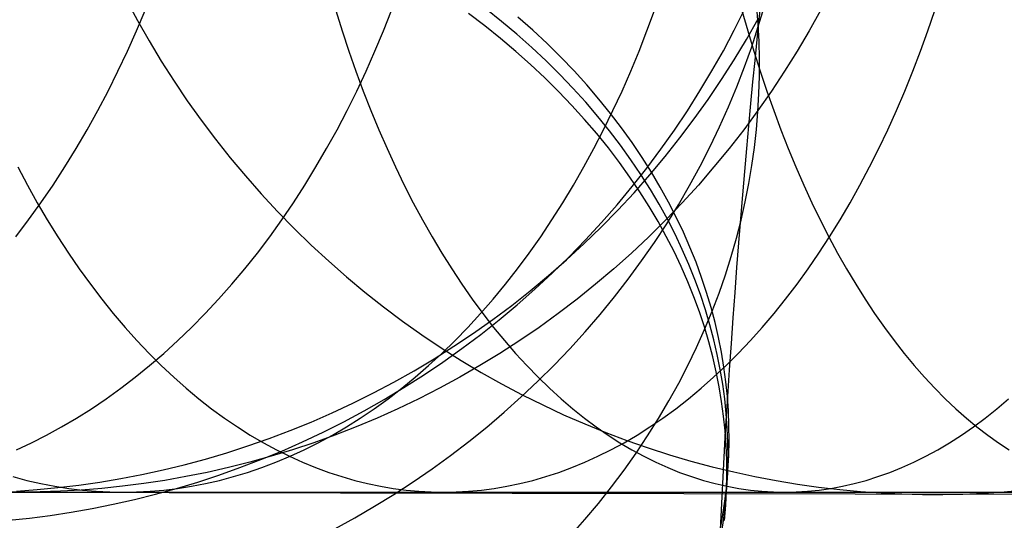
# Model space of a CAD drawing. Extents: x -10 to 451, y 0 to 260.
# Tile 23 of 61: x 65.67 to 82.19, y 146.17 to 154.57. Entities that reach past the tile are written whole.
import ezdxf

# ---------------------------------------------------------------- set-up
doc = ezdxf.new("R2010")
doc.units = 0
doc.layers.add('LIVELLO_04', color=200, linetype='CONTINUOUS')
doc.layers.add('PREDEFINITO', color=7, linetype='CONTINUOUS')

msp = doc.modelspace()

# ---------------------------------------------------------------- linework, layer by layer
at = {"layer": 'LIVELLO_04'}
for p, q in [((67.461, 154.905, 339.948), (67.647, 154.558, 339.949)), ((73.474, 154.465, 725.146), (73.201, 154.672, 725.353)), ((73.757, 154.542, 724.646), (73.492, 154.754, 724.857)), ((77.659, 154.394, 688.962), (77.832, 154.741, 689.032)), ((78.063, 154.492, 709.751), (78.041, 154.779, 709.942)), ((78.064, 154.455, 698.529), (78.166, 154.795, 698.67)), ((67.647, 154.558, 339.949), (67.842, 154.215, 339.95)), ((74.013, 154.326, 724.43), (73.757, 154.542, 724.646)), ((74.28, 154.394, 723.922), (74.031, 154.615, 724.142)), ((77.864, 154.239, 680.17), (78.06, 154.583, 680.172)), ((78.078, 154.204, 709.559), (78.063, 154.492, 709.751)), ((73.738, 154.253, 724.935), (73.474, 154.465, 725.146)), ((74.261, 154.106, 724.21), (74.013, 154.326, 724.43)), ((74.519, 154.17, 723.698), (74.28, 154.394, 723.922)), ((77.477, 154.05, 688.893), (77.659, 154.394, 688.962)), ((77.953, 154.116, 698.388), (78.064, 154.455, 698.529)), ((67.842, 154.215, 339.95), (68.046, 153.876, 339.951)), ((73.995, 154.037, 724.719), (73.738, 154.253, 724.935)), ((74.75, 153.942, 723.47), (74.519, 154.17, 723.698)), ((77.658, 153.899, 680.168), (77.864, 154.239, 680.17)), ((78.084, 153.914, 709.365), (78.078, 154.204, 709.559)), ((74.243, 153.817, 724.499), (73.995, 154.037, 724.719)), ((74.501, 153.881, 723.986), (74.261, 154.106, 724.21)), ((77.285, 153.71, 688.824), (77.477, 154.05, 688.893)), ((77.833, 153.778, 698.247), (77.953, 154.116, 698.388)), ((68.046, 153.876, 339.951), (68.26, 153.541, 339.953)), ((74.732, 153.653, 723.759), (74.501, 153.881, 723.986)), ((74.972, 153.71, 723.239), (74.75, 153.942, 723.47)), ((77.444, 153.564, 680.166), (77.658, 153.899, 680.168)), ((78.083, 153.621, 709.17), (78.084, 153.914, 709.365)), ((74.482, 153.592, 724.275), (74.243, 153.817, 724.499)), ((75.185, 153.475, 723.005), (74.972, 153.71, 723.239)), ((77.084, 153.375, 688.755), (77.285, 153.71, 688.824)), ((77.703, 153.441, 698.107), (77.833, 153.778, 698.247)), ((68.26, 153.541, 339.953), (68.482, 153.211, 339.954)), ((74.713, 153.364, 724.047), (74.482, 153.592, 724.275)), ((74.954, 153.421, 723.528), (74.732, 153.653, 723.759)), ((77.221, 153.233, 680.164), (77.444, 153.564, 680.166)), ((78.075, 153.325, 708.973), (78.083, 153.621, 709.17)), ((74.935, 153.132, 723.816), (74.713, 153.364, 724.047)), ((75.167, 153.186, 723.293), (74.954, 153.421, 723.528)), ((75.389, 153.237, 722.768), (75.185, 153.475, 723.005)), ((76.875, 153.043, 688.688), (77.084, 153.375, 688.755)), ((77.563, 153.106, 697.967), (77.703, 153.441, 698.107)), ((68.482, 153.211, 339.954), (68.713, 152.886, 339.955)), ((75.371, 152.948, 723.056), (75.167, 153.186, 723.293)), ((75.584, 152.996, 722.528), (75.389, 153.237, 722.768)), ((76.989, 152.908, 680.162), (77.221, 153.233, 680.164)), ((78.058, 153.027, 708.774), (78.075, 153.325, 708.973)), ((75.148, 152.897, 723.582), (74.935, 153.132, 723.816)), ((76.656, 152.716, 688.621), (76.875, 153.043, 688.688)), ((77.414, 152.772, 697.828), (77.563, 153.106, 697.967)), ((78.032, 152.728, 708.574), (78.058, 153.027, 708.774)), ((68.713, 152.886, 339.955), (68.953, 152.567, 339.956)), ((75.352, 152.659, 723.345), (75.148, 152.897, 723.582)), ((75.565, 152.707, 722.816), (75.371, 152.948, 723.056)), ((75.769, 152.753, 722.286), (75.584, 152.996, 722.528)), ((76.749, 152.588, 680.16), (76.989, 152.908, 680.162)), ((75.751, 152.464, 722.574), (75.565, 152.707, 722.816)), ((75.946, 152.507, 722.041), (75.769, 152.753, 722.286)), ((76.428, 152.395, 688.555), (76.656, 152.716, 688.621)), ((77.255, 152.441, 697.69), (77.414, 152.772, 697.828)), ((77.999, 152.426, 708.373), (78.032, 152.728, 708.574)), ((68.953, 152.567, 339.956), (69.201, 152.254, 339.958)), ((75.547, 152.418, 723.105), (75.352, 152.659, 723.345)), ((76.113, 152.26, 721.795), (75.946, 152.507, 722.041)), ((76.5, 152.275, 680.157), (76.749, 152.588, 680.16)), ((75.733, 152.175, 722.863), (75.547, 152.418, 723.105)), ((75.927, 152.219, 722.33), (75.751, 152.464, 722.574)), ((76.192, 152.078, 688.49), (76.428, 152.395, 688.555)), ((77.087, 152.112, 697.553), (77.255, 152.441, 697.69)), ((77.956, 152.123, 708.17), (77.999, 152.426, 708.373)), ((69.201, 152.254, 339.958), (69.458, 151.947, 339.959)), ((75.909, 151.93, 722.618), (75.733, 152.175, 722.863)), ((76.094, 151.971, 722.084), (75.927, 152.219, 722.33)), ((76.27, 152.011, 721.547), (76.113, 152.26, 721.795)), ((76.243, 151.967, 680.155), (76.5, 152.275, 680.157)), ((75.947, 151.768, 688.426), (76.192, 152.078, 688.49)), ((76.418, 151.761, 721.298), (76.27, 152.011, 721.547)), ((76.91, 151.787, 697.417), (77.087, 152.112, 697.553)), ((77.905, 151.819, 707.967), (77.956, 152.123, 708.17)), ((69.458, 151.947, 339.959), (69.722, 151.646, 339.961)), ((76.076, 151.682, 722.372), (75.909, 151.93, 722.618)), ((75.978, 151.667, 680.152), (76.243, 151.967, 680.155)), ((76.252, 151.722, 721.836), (76.094, 151.971, 722.084)), ((75.694, 151.464, 688.363), (75.947, 151.768, 688.426)), ((76.233, 151.433, 722.124), (76.076, 151.682, 722.372)), ((76.4, 151.472, 721.587), (76.252, 151.722, 721.836)), ((76.557, 151.51, 721.048), (76.418, 151.761, 721.298)), ((76.722, 151.465, 697.282), (76.91, 151.787, 697.417)), ((77.845, 151.514, 707.763), (77.905, 151.819, 707.967)), ((69.722, 151.646, 339.961), (69.994, 151.352, 339.962)), ((75.705, 151.373, 680.15), (75.978, 151.667, 680.152)), ((77.776, 151.208, 707.559), (77.845, 151.514, 707.763)), ((69.994, 151.352, 339.962), (70.274, 151.066, 339.963)), ((75.425, 151.087, 680.147), (75.705, 151.373, 680.15)), ((75.433, 151.166, 688.301), (75.694, 151.464, 688.363)), ((76.381, 151.183, 721.875), (76.233, 151.433, 722.124)), ((76.538, 151.221, 721.336), (76.4, 151.472, 721.587)), ((76.526, 151.146, 697.149), (76.722, 151.465, 697.282)), ((76.686, 151.257, 720.797), (76.557, 151.51, 721.048)), ((76.52, 150.932, 721.625), (76.381, 151.183, 721.875)), ((76.668, 150.968, 721.085), (76.538, 151.221, 721.336)), ((76.806, 151.004, 720.545), (76.686, 151.257, 720.797)), ((77.697, 150.901, 707.354), (77.776, 151.208, 707.559)), ((70.274, 151.066, 339.963), (70.561, 150.787, 339.965)), ((75.138, 150.808, 680.144), (75.425, 151.087, 680.147)), ((75.165, 150.875, 688.241), (75.433, 151.166, 688.301)), ((76.32, 150.831, 697.017), (76.526, 151.146, 697.149)), ((74.888, 150.591, 688.182), (75.165, 150.875, 688.241)), ((76.649, 150.679, 721.374), (76.52, 150.932, 721.625)), ((76.788, 150.715, 720.834), (76.668, 150.968, 721.085)), ((76.917, 150.751, 720.293), (76.806, 151.004, 720.545)), ((77.609, 150.595, 707.149), (77.697, 150.901, 707.354)), ((70.561, 150.787, 339.965), (70.855, 150.515, 339.967)), ((74.845, 150.537, 680.141), (75.138, 150.808, 680.144)), ((76.106, 150.521, 696.887), (76.32, 150.831, 697.017)), ((76.899, 150.462, 720.582), (76.788, 150.715, 720.834)), ((77.019, 150.498, 720.041), (76.917, 150.751, 720.293)), ((74.544, 150.274, 680.138), (74.845, 150.537, 680.141)), ((74.605, 150.314, 688.124), (74.888, 150.591, 688.182)), ((75.882, 150.216, 696.759), (76.106, 150.521, 696.887)), ((76.77, 150.427, 721.122), (76.649, 150.679, 721.374)), ((77.512, 150.288, 706.944), (77.609, 150.595, 707.149)), ((70.855, 150.515, 339.967), (71.155, 150.252, 339.968)), ((76.88, 150.173, 720.87), (76.77, 150.427, 721.122)), ((77.001, 150.209, 720.33), (76.899, 150.462, 720.582)), ((77.112, 150.244, 719.789), (77.019, 150.498, 720.041)), ((71.155, 150.252, 339.968), (71.462, 149.997, 339.97)), ((74.238, 150.02, 680.135), (74.544, 150.274, 680.138)), ((74.315, 150.045, 688.067), (74.605, 150.314, 688.124)), ((75.65, 149.916, 696.633), (75.882, 150.216, 696.759)), ((77.093, 149.956, 720.078), (77.001, 150.209, 720.33)), ((77.196, 149.992, 719.538), (77.112, 150.244, 719.789)), ((77.405, 149.982, 706.739), (77.512, 150.288, 706.944)), ((74.018, 149.784, 688.012), (74.315, 150.045, 688.067)), ((76.982, 149.92, 720.618), (76.88, 150.173, 720.87)), ((71.462, 149.997, 339.97), (71.774, 149.75, 339.971)), ((73.926, 149.774, 680.132), (74.238, 150.02, 680.135)), ((75.409, 149.621, 696.509), (75.65, 149.916, 696.633)), ((77.075, 149.667, 720.366), (76.982, 149.92, 720.618)), ((77.177, 149.703, 719.826), (77.093, 149.956, 720.078)), ((77.271, 149.739, 719.287), (77.196, 149.992, 719.538)), ((77.289, 149.676, 706.535), (77.405, 149.982, 706.739)), ((71.774, 149.75, 339.971), (72.093, 149.512, 339.973)), ((73.608, 149.536, 680.129), (73.926, 149.774, 680.132)), ((73.715, 149.531, 687.959), (74.018, 149.784, 688.012)), ((77.252, 149.45, 719.575), (77.177, 149.703, 719.826)), ((77.337, 149.487, 719.037), (77.271, 149.739, 719.287)), ((73.285, 149.308, 680.126), (73.608, 149.536, 680.129)), ((73.406, 149.286, 687.907), (73.715, 149.531, 687.959)), ((75.16, 149.331, 696.387), (75.409, 149.621, 696.509)), ((77.159, 149.414, 720.115), (77.075, 149.667, 720.366)), ((77.163, 149.372, 706.331), (77.289, 149.676, 706.535)), ((72.093, 149.512, 339.973), (72.416, 149.283, 339.975)), ((77.028, 149.069, 706.128), (77.163, 149.372, 706.331)), ((77.234, 149.161, 719.864), (77.159, 149.414, 720.115)), ((77.318, 149.199, 719.325), (77.252, 149.45, 719.575)), ((77.395, 149.237, 718.787), (77.337, 149.487, 719.037)), ((72.416, 149.283, 339.975), (72.744, 149.063, 339.977)), ((72.957, 149.089, 680.123), (73.285, 149.308, 680.126)), ((73.091, 149.05, 687.856), (73.406, 149.286, 687.907)), ((74.903, 149.048, 696.267), (75.16, 149.331, 696.387)), ((77.444, 148.987, 718.539), (77.395, 149.237, 718.787)), ((72.625, 148.879, 680.119), (72.957, 149.089, 680.123)), ((72.744, 149.063, 339.977), (73.077, 148.852, 339.978)), ((72.771, 148.823, 687.808), (73.091, 149.05, 687.856)), ((74.638, 148.771, 696.151), (74.903, 149.048, 696.267)), ((76.883, 148.767, 705.926), (77.028, 149.069, 706.128)), ((77.3, 148.91, 719.614), (77.234, 149.161, 719.864)), ((77.376, 148.948, 719.076), (77.318, 149.199, 719.325)), ((72.289, 148.678, 680.116), (72.625, 148.879, 680.119)), ((77.358, 148.659, 719.365), (77.3, 148.91, 719.614)), ((77.426, 148.698, 718.828), (77.376, 148.948, 719.076)), ((77.485, 148.739, 718.293), (77.444, 148.987, 718.539)), ((72.447, 148.604, 687.761), (72.771, 148.823, 687.808)), ((73.077, 148.852, 339.978), (73.414, 148.651, 339.98)), ((74.366, 148.501, 696.036), (74.638, 148.771, 696.151)), ((76.728, 148.468, 705.725), (76.883, 148.767, 705.926)), ((77.518, 148.493, 718.048), (77.485, 148.739, 718.293)), ((71.949, 148.487, 680.113), (72.289, 148.678, 680.116)), ((72.117, 148.394, 687.715), (72.447, 148.604, 687.761)), ((73.414, 148.651, 339.98), (73.755, 148.458, 339.982)), ((77.407, 148.41, 719.117), (77.358, 148.659, 719.365)), ((77.467, 148.45, 718.581), (77.426, 148.698, 718.828)), ((71.606, 148.305, 680.109), (71.949, 148.487, 680.113)), ((71.784, 148.194, 687.672), (72.117, 148.394, 687.715)), ((73.755, 148.458, 339.982), (74.1, 148.276, 339.984)), ((74.086, 148.237, 695.925), (74.366, 148.501, 696.036)), ((76.564, 148.17, 705.526), (76.728, 148.468, 705.725)), ((77.448, 148.161, 718.87), (77.407, 148.41, 719.117)), ((77.5, 148.204, 718.336), (77.467, 148.45, 718.581)), ((77.544, 148.248, 717.805), (77.518, 148.493, 718.048)), ((71.26, 148.133, 680.106), (71.606, 148.305, 680.109)), ((73.799, 147.98, 695.816), (74.086, 148.237, 695.925)), ((74.1, 148.276, 339.984), (74.447, 148.103, 339.986)), ((77.544, 148.248, 717.805), (77.507, 147.67, 718.382)), ((77.561, 148.003, 717.561), (77.544, 148.248, 717.805)), ((70.912, 147.97, 680.102), (71.26, 148.133, 680.106)), ((71.447, 148.002, 687.63), (71.784, 148.194, 687.672)), ((74.447, 148.103, 339.986), (74.797, 147.939, 339.987)), ((76.39, 147.875, 705.329), (76.564, 148.17, 705.526)), ((77.481, 147.915, 718.625), (77.448, 148.161, 718.87)), ((77.525, 147.959, 718.093), (77.5, 148.204, 718.336)), ((70.561, 147.817, 680.099), (70.912, 147.97, 680.102)), ((71.106, 147.82, 687.59), (71.447, 148.002, 687.63)), ((73.506, 147.731, 695.71), (73.799, 147.98, 695.816)), ((74.797, 147.939, 339.987), (75.15, 147.786, 339.989)), ((77.507, 147.67, 718.382), (77.481, 147.915, 718.625)), ((77.543, 147.714, 717.85), (77.525, 147.959, 718.093)), ((77.571, 147.755, 717.315), (77.561, 148.003, 717.561)), ((70.209, 147.674, 680.095), (70.561, 147.817, 680.099)), ((70.762, 147.647, 687.551), (71.106, 147.82, 687.59)), ((73.206, 147.49, 695.607), (73.506, 147.731, 695.71)), ((75.15, 147.786, 339.989), (75.504, 147.642, 339.991)), ((76.207, 147.584, 705.133), (76.39, 147.875, 705.329)), ((77.553, 147.466, 717.604), (77.543, 147.714, 717.85)), ((77.574, 147.505, 717.067), (77.571, 147.755, 717.315)), ((69.855, 147.54, 680.092), (70.209, 147.674, 680.095)), ((70.416, 147.484, 687.515), (70.762, 147.647, 687.551)), ((75.504, 147.642, 339.991), (75.86, 147.507, 339.993)), ((76.015, 147.295, 704.939), (76.207, 147.584, 705.133)), ((77.507, 147.67, 718.382), (77.2, 141.746, 724.287)), ((77.524, 147.425, 718.138), (77.507, 147.67, 718.382)), ((69.144, 147.301, 680.084), (69.5, 147.416, 680.088)), ((69.5, 147.416, 680.088), (69.855, 147.54, 680.092)), ((70.067, 147.33, 687.48), (70.416, 147.484, 687.515)), ((72.9, 147.256, 695.508), (73.206, 147.49, 695.607)), ((75.86, 147.507, 339.993), (76.217, 147.383, 339.995)), ((76.217, 147.383, 339.995), (76.575, 147.268, 339.997)), ((77.535, 147.177, 717.892), (77.524, 147.425, 718.138)), ((77.556, 147.216, 717.355), (77.553, 147.466, 717.604)), ((77.569, 147.253, 716.816), (77.574, 147.505, 717.067)), ((68.788, 147.196, 680.081), (69.144, 147.301, 680.084)), ((69.717, 147.186, 687.447), (70.067, 147.33, 687.48)), ((72.589, 147.03, 695.411), (72.9, 147.256, 695.508)), ((75.813, 147.01, 704.748), (76.015, 147.295, 704.939)), ((76.575, 147.268, 339.997), (76.933, 147.162, 339.999)), ((77.55, 146.964, 717.105), (77.556, 147.216, 717.355)), ((77.555, 146.999, 716.564), (77.569, 147.253, 716.816)), ((68.076, 147.014, 680.074), (68.431, 147.1, 680.077)), ((68.431, 147.1, 680.077), (68.788, 147.196, 680.081)), ((69.365, 147.051, 687.416), (69.717, 147.186, 687.447)), ((76.933, 147.162, 339.999), (77.292, 147.066, 340)), ((77.292, 147.066, 340), (77.651, 146.98, 340.002)), ((77.537, 146.927, 717.644), (77.535, 147.177, 717.892)), ((67.366, 146.869, 680.066), (67.72, 146.937, 680.07)), ((67.72, 146.937, 680.07), (68.076, 147.014, 680.074)), ((68.657, 146.809, 687.359), (69.011, 146.925, 687.387)), ((69.011, 146.925, 687.387), (69.365, 147.051, 687.416)), ((72.272, 146.812, 695.318), (72.589, 147.03, 695.411)), ((75.602, 146.729, 704.559), (75.813, 147.01, 704.748)), ((77.532, 146.675, 717.394), (77.537, 146.927, 717.644)), ((77.533, 146.743, 716.31), (77.555, 146.999, 716.564)), ((77.537, 146.71, 716.853), (77.55, 146.964, 717.105)), ((77.651, 146.98, 340.002), (78.008, 146.902, 340.004)), ((78.008, 146.902, 340.004), (78.366, 146.834, 340.006)), ((66.311, 146.717, 680.056), (66.661, 146.759, 680.059)), ((66.661, 146.759, 680.059), (67.013, 146.809, 680.063)), ((67.013, 146.809, 680.063), (67.366, 146.869, 680.066)), ((68.302, 146.702, 687.334), (68.657, 146.809, 687.359)), ((71.95, 146.603, 695.228), (72.272, 146.812, 695.318)), ((75.383, 146.451, 704.373), (75.602, 146.729, 704.559)), ((77.503, 146.486, 716.055), (77.533, 146.743, 716.31)), ((78.366, 146.834, 340.006), (78.721, 146.775, 340.008)), ((78.721, 146.775, 340.008), (79.076, 146.725, 340.01)), ((79.076, 146.725, 340.01), (79.429, 146.683, 340.011)), ((96.398, 146.578, 20.779), (64.934, 146.632, 680.042)), ((65.618, 146.658, 680.049), (65.963, 146.684, 680.052)), ((65.963, 146.684, 680.052), (66.311, 146.717, 680.056)), ((67.593, 146.516, 687.288), (67.947, 146.604, 687.31)), ((67.947, 146.604, 687.31), (68.302, 146.702, 687.334)), ((71.623, 146.402, 695.142), (71.95, 146.603, 695.228)), ((77.515, 146.454, 716.599), (77.537, 146.71, 716.853)), ((77.518, 146.421, 717.141), (77.532, 146.675, 717.394)), ((79.429, 146.683, 340.011), (79.78, 146.65, 340.013)), ((79.78, 146.65, 340.013), (80.128, 146.626, 340.015)), ((80.128, 146.626, 340.015), (80.474, 146.609, 340.017)), ((80.474, 146.609, 340.017), (80.817, 146.601, 340.019)), ((80.817, 146.601, 340.019), (81.158, 146.6, 340.02)), ((81.158, 146.6, 340.02), (81.498, 146.607, 340.022)), ((81.498, 146.607, 340.022), (81.841, 146.622, 340.024)), ((81.841, 146.622, 340.024), (82.187, 146.645, 340.026)), ((82.187, 146.645, 340.026), (82.535, 146.676, 340.027)), ((66.885, 146.365, 687.249), (67.238, 146.436, 687.268)), ((67.238, 146.436, 687.268), (67.593, 146.516, 687.288)), ((71.293, 146.209, 695.059), (71.623, 146.402, 695.142)), ((75.154, 146.179, 704.19), (75.383, 146.451, 704.373)), ((77.464, 146.227, 715.798), (77.503, 146.486, 716.055)), ((77.485, 146.197, 716.343), (77.515, 146.454, 716.599)), ((77.496, 146.165, 716.887), (77.518, 146.421, 717.141)), ((65.832, 146.205, 687.204), (66.182, 146.25, 687.217)), ((66.182, 146.25, 687.217), (66.533, 146.303, 687.232)), ((66.533, 146.303, 687.232), (66.885, 146.365, 687.249)), ((77.417, 145.967, 715.54), (77.464, 146.227, 715.798)), ((65.485, 146.169, 687.192), (65.832, 146.205, 687.204)), ((70.958, 146.025, 694.98), (71.293, 146.209, 695.059)), ((74.917, 145.911, 704.01), (75.154, 146.179, 704.19)), ((77.446, 145.938, 716.086), (77.485, 146.197, 716.343))]:
    msp.add_line(p, q, dxfattribs=at)
at = {"layer": 'LIVELLO_04', "extrusion": (0.997734, 0.003539, 0.067194)}
msp.add_arc((109.906, 675.05, 126.125), 52.315, 358.0118, 43.3126, dxfattribs=at)
at = {"layer": 'PREDEFINITO'}
for p, q in [((67.629, 154.381, 995.921), (67.774, 154.726, 995.793)), ((70.974, 154.726, 1037.08), (71.082, 154.381, 1036.919)), ((71.774, 154.381, 1001.066), (71.91, 154.726, 1000.929)), ((76.195, 154.381, 1005.89), (76.323, 154.726, 1005.744)), ((77.79, 154.726, 1041.945), (77.887, 154.381, 1041.777)), ((79.107, 154.726, 20.779), (78.915, 154.381, 20.779)), ((80.909, 154.381, 1010.405), (81.027, 154.726, 1010.251)), ((67.477, 154.04, 996.055), (67.629, 154.381, 995.921)), ((71.082, 154.381, 1036.919), (71.194, 154.04, 1036.749)), ((71.631, 154.04, 1001.21), (71.774, 154.381, 1001.066)), ((76.062, 154.04, 1006.043), (76.195, 154.381, 1005.89)), ((77.887, 154.381, 1041.777), (77.989, 154.04, 1041.6)), ((78.915, 154.381, 20.779), (78.713, 154.04, 20.779)), ((80.786, 154.04, 1010.567), (80.909, 154.381, 1010.405)), ((67.318, 153.704, 996.196), (67.477, 154.04, 996.055)), ((71.194, 154.04, 1036.749), (71.312, 153.704, 1036.572)), ((71.481, 153.704, 1001.36), (71.631, 154.04, 1001.21)), ((75.922, 153.704, 1006.203), (76.062, 154.04, 1006.043)), ((77.989, 154.04, 1041.6), (78.095, 153.704, 1041.416)), ((78.713, 154.04, 20.779), (78.503, 153.704, 20.779)), ((80.657, 153.704, 1010.735), (80.786, 154.04, 1010.567)), ((67.153, 153.372, 996.342), (67.318, 153.704, 996.196)), ((71.312, 153.704, 1036.572), (71.435, 153.372, 1036.388)), ((71.325, 153.372, 1001.517), (71.481, 153.704, 1001.36)), ((75.777, 153.372, 1006.369), (75.922, 153.704, 1006.203)), ((78.095, 153.704, 1041.416), (78.206, 153.372, 1041.223)), ((78.503, 153.704, 20.779), (78.284, 153.372, 20.779)), ((80.522, 153.372, 1010.912), (80.657, 153.704, 1010.735)), ((66.981, 153.045, 996.495), (67.153, 153.372, 996.342)), ((71.163, 153.045, 1001.68), (71.325, 153.372, 1001.517)), ((71.435, 153.372, 1036.388), (71.563, 153.045, 1036.196)), ((75.625, 153.045, 1006.543), (75.777, 153.372, 1006.369)), ((78.284, 153.372, 20.779), (78.055, 153.045, 20.779)), ((78.206, 153.372, 1041.223), (78.322, 153.045, 1041.023)), ((80.382, 153.045, 1011.095), (80.522, 153.372, 1010.912)), ((66.802, 152.723, 996.653), (66.981, 153.045, 996.495)), ((70.995, 152.723, 1001.85), (71.163, 153.045, 1001.68)), ((71.563, 153.045, 1036.196), (71.696, 152.723, 1035.996)), ((75.468, 152.723, 1006.723), (75.625, 153.045, 1006.543)), ((78.055, 153.045, 20.779), (77.819, 152.723, 20.779)), ((78.322, 153.045, 1041.023), (78.442, 152.723, 1040.816)), ((80.237, 152.723, 1011.285), (80.382, 153.045, 1011.095)), ((66.617, 152.407, 996.817), (66.802, 152.723, 996.653)), ((70.82, 152.407, 1002.025), (70.995, 152.723, 1001.85)), ((71.696, 152.723, 1035.996), (71.834, 152.407, 1035.79)), ((75.305, 152.407, 1006.91), (75.468, 152.723, 1006.723)), ((77.819, 152.723, 20.779), (77.573, 152.407, 20.779)), ((78.442, 152.723, 1040.816), (78.566, 152.407, 1040.601)), ((80.086, 152.407, 1011.482), (80.237, 152.723, 1011.285)), ((66.426, 152.098, 996.986), (66.617, 152.407, 996.817)), ((70.64, 152.098, 1002.207), (70.82, 152.407, 1002.025)), ((71.834, 152.407, 1035.79), (71.976, 152.098, 1035.576)), ((75.137, 152.098, 1007.103), (75.305, 152.407, 1006.91)), ((77.573, 152.407, 20.779), (77.32, 152.098, 20.779)), ((78.566, 152.407, 1040.601), (78.694, 152.098, 1040.378)), ((79.931, 152.098, 1011.685), (80.086, 152.407, 1011.482)), ((65.637, 152.098, 1030.389), (65.798, 151.795, 1030.179)), ((66.229, 151.795, 997.161), (66.426, 152.098, 996.986)), ((70.454, 151.795, 1002.394), (70.64, 152.098, 1002.207)), ((71.976, 152.098, 1035.576), (72.123, 151.795, 1035.356)), ((74.963, 151.795, 1007.301), (75.137, 152.098, 1007.103)), ((77.32, 152.098, 20.779), (77.058, 151.795, 20.779)), ((78.694, 152.098, 1040.378), (78.827, 151.795, 1040.149)), ((79.77, 151.795, 1011.895), (79.931, 152.098, 1011.685)), ((65.798, 151.795, 1030.179), (65.963, 151.498, 1029.963)), ((66.026, 151.498, 997.341), (66.229, 151.795, 997.161)), ((70.263, 151.498, 1002.586), (70.454, 151.795, 1002.394)), ((72.123, 151.795, 1035.356), (72.274, 151.498, 1035.129)), ((74.784, 151.498, 1007.506), (74.963, 151.795, 1007.301)), ((77.058, 151.795, 20.779), (76.788, 151.498, 20.779)), ((78.827, 151.795, 1040.149), (78.963, 151.498, 1039.913)), ((79.605, 151.498, 1012.112), (79.77, 151.795, 1011.895)), ((65.817, 151.209, 997.525), (66.026, 151.498, 997.341)), ((65.963, 151.498, 1029.963), (66.133, 151.209, 1029.74)), ((70.066, 151.209, 1002.785), (70.263, 151.498, 1002.586)), ((72.274, 151.498, 1035.129), (72.429, 151.209, 1034.896)), ((74.601, 151.209, 1007.717), (74.784, 151.498, 1007.506)), ((76.788, 151.498, 20.779), (76.511, 151.209, 20.779)), ((78.963, 151.498, 1039.913), (79.103, 151.209, 1039.67)), ((79.435, 151.209, 1012.334), (79.605, 151.498, 1012.112)), ((65.602, 150.927, 997.715), (65.817, 151.209, 997.525)), ((66.133, 151.209, 1029.74), (66.308, 150.927, 1029.512)), ((69.864, 150.927, 1002.988), (70.066, 151.209, 1002.785)), ((72.429, 151.209, 1034.896), (72.588, 150.927, 1034.657)), ((74.412, 150.927, 1007.933), (74.601, 151.209, 1007.717)), ((76.511, 151.209, 20.779), (76.227, 150.927, 20.779)), ((79.103, 151.209, 1039.67), (79.247, 150.927, 1039.421)), ((79.261, 150.927, 1012.562), (79.435, 151.209, 1012.334)), ((66.308, 150.927, 1029.512), (66.486, 150.653, 1029.278)), ((69.657, 150.653, 1003.196), (69.864, 150.927, 1002.988)), ((72.588, 150.927, 1034.657), (72.752, 150.653, 1034.412)), ((74.219, 150.653, 1008.155), (74.412, 150.927, 1007.933)), ((76.227, 150.927, 20.779), (75.936, 150.653, 20.779)), ((79.082, 150.653, 1012.796), (79.261, 150.927, 1012.562)), ((79.247, 150.927, 1039.421), (79.394, 150.653, 1039.165)), ((66.486, 150.653, 1029.278), (66.669, 150.387, 1029.039)), ((69.445, 150.387, 1003.409), (69.657, 150.653, 1003.196)), ((72.752, 150.653, 1034.412), (72.919, 150.387, 1034.161)), ((74.021, 150.387, 1008.381), (74.219, 150.653, 1008.155)), ((75.936, 150.653, 20.779), (75.638, 150.387, 20.779)), ((78.899, 150.387, 1013.035), (79.082, 150.653, 1012.796)), ((79.394, 150.653, 1039.165), (79.545, 150.387, 1038.904)), ((66.669, 150.387, 1029.039), (66.856, 150.129, 1028.795)), ((69.229, 150.129, 1003.627), (69.445, 150.387, 1003.409)), ((72.919, 150.387, 1034.161), (73.089, 150.129, 1033.905)), ((73.819, 150.129, 1008.612), (74.021, 150.387, 1008.381)), ((75.638, 150.387, 20.779), (75.334, 150.129, 20.779)), ((78.713, 150.129, 1013.279), (78.899, 150.387, 1013.035)), ((79.545, 150.387, 1038.904), (79.699, 150.129, 1038.637)), ((66.856, 150.129, 1028.795), (67.046, 149.879, 1028.546)), ((69.008, 149.879, 1003.849), (69.229, 150.129, 1003.627)), ((73.089, 150.129, 1033.905), (73.263, 149.879, 1033.644)), ((73.613, 149.879, 1008.848), (73.819, 150.129, 1008.612)), ((75.334, 150.129, 20.779), (75.023, 149.879, 20.779)), ((78.522, 149.879, 1013.529), (78.713, 150.129, 1013.279)), ((79.699, 150.129, 1038.637), (79.856, 149.879, 1038.365)), ((67.046, 149.879, 1028.546), (67.24, 149.638, 1028.292)), ((68.784, 149.638, 1004.075), (69.008, 149.879, 1003.849)), ((73.263, 149.879, 1033.644), (73.44, 149.638, 1033.378)), ((73.403, 149.638, 1009.089), (73.613, 149.879, 1008.848)), ((75.023, 149.879, 20.779), (74.707, 149.638, 20.779)), ((78.328, 149.638, 1013.782), (78.522, 149.879, 1013.529)), ((79.856, 149.879, 1038.365), (80.016, 149.638, 1038.088)), ((67.24, 149.638, 1028.292), (67.437, 149.406, 1028.034)), ((68.555, 149.406, 1004.305), (68.784, 149.638, 1004.075)), ((73.19, 149.406, 1009.333), (73.403, 149.638, 1009.089)), ((73.44, 149.638, 1033.378), (73.621, 149.406, 1033.107)), ((74.707, 149.638, 20.779), (74.386, 149.406, 20.779)), ((78.131, 149.406, 1014.04), (78.328, 149.638, 1013.782)), ((80.016, 149.638, 1038.088), (80.179, 149.406, 1037.807)), ((67.437, 149.406, 1028.034), (67.637, 149.183, 1027.772)), ((68.324, 149.183, 1004.538), (68.555, 149.406, 1004.305)), ((72.974, 149.183, 1009.581), (73.19, 149.406, 1009.333)), ((73.621, 149.406, 1033.107), (73.804, 149.183, 1032.833)), ((74.386, 149.406, 20.779), (74.06, 149.183, 20.779)), ((77.931, 149.183, 1014.302), (78.131, 149.406, 1014.04)), ((80.179, 149.406, 1037.807), (80.344, 149.183, 1037.52)), ((67.637, 149.183, 1027.772), (67.84, 148.969, 1027.507)), ((68.088, 148.969, 1004.775), (68.324, 149.183, 1004.538)), ((72.754, 148.969, 1009.833), (72.974, 149.183, 1009.581)), ((74.06, 149.183, 20.779), (73.729, 148.969, 20.779)), ((73.804, 149.183, 1032.833), (73.989, 148.969, 1032.554)), ((77.728, 148.969, 1014.568), (77.931, 149.183, 1014.302)), ((80.344, 149.183, 1037.52), (80.511, 148.969, 1037.23)), ((67.84, 148.969, 1027.507), (68.046, 148.764, 1027.237)), ((67.85, 148.764, 1005.014), (68.088, 148.969, 1004.775)), ((72.532, 148.764, 1010.088), (72.754, 148.969, 1009.833)), ((73.729, 148.969, 20.779), (73.393, 148.764, 20.779)), ((73.989, 148.969, 1032.554), (74.177, 148.764, 1032.272)), ((77.522, 148.764, 1014.837), (77.728, 148.969, 1014.568)), ((80.511, 148.969, 1037.23), (80.681, 148.764, 1036.936)), ((67.609, 148.569, 1005.257), (67.85, 148.764, 1005.014)), ((68.046, 148.764, 1027.237), (68.254, 148.569, 1026.965)), ((72.307, 148.569, 1010.346), (72.532, 148.764, 1010.088)), ((73.393, 148.764, 20.779), (73.054, 148.569, 20.779)), ((74.177, 148.764, 1032.272), (74.367, 148.569, 1031.987)), ((77.314, 148.569, 1015.109), (77.522, 148.764, 1014.837)), ((80.681, 148.764, 1036.936), (80.852, 148.569, 1036.639)), ((67.366, 148.383, 1005.502), (67.609, 148.569, 1005.257)), ((68.254, 148.569, 1026.965), (68.464, 148.383, 1026.69)), ((72.079, 148.383, 1010.606), (72.307, 148.569, 1010.346)), ((73.054, 148.569, 20.779), (72.712, 148.383, 20.779)), ((74.367, 148.569, 1031.987), (74.559, 148.383, 1031.698)), ((77.104, 148.383, 1015.384), (77.314, 148.569, 1015.109)), ((80.852, 148.569, 1036.639), (81.026, 148.383, 1036.339)), ((67.12, 148.206, 1005.749), (67.366, 148.383, 1005.502)), ((68.464, 148.383, 1026.69), (68.676, 148.206, 1026.413)), ((71.85, 148.206, 1010.869), (72.079, 148.383, 1010.606)), ((72.712, 148.383, 20.779), (72.366, 148.206, 20.779)), ((74.559, 148.383, 1031.698), (74.753, 148.206, 1031.407)), ((76.892, 148.206, 1015.662), (77.104, 148.383, 1015.384)), ((81.026, 148.383, 1036.339), (81.201, 148.206, 1036.035)), ((66.872, 148.04, 1005.998), (67.12, 148.206, 1005.749)), ((68.676, 148.206, 1026.413), (68.89, 148.04, 1026.133)), ((71.618, 148.04, 1011.134), (71.85, 148.206, 1010.869)), ((72.366, 148.206, 20.779), (72.017, 148.04, 20.779)), ((74.753, 148.206, 1031.407), (74.949, 148.04, 1031.114)), ((76.678, 148.04, 1015.942), (76.892, 148.206, 1015.662)), ((81.201, 148.206, 1036.035), (81.377, 148.04, 1035.73)), ((82.067, 148.04, 1020.429), (82.262, 148.206, 1020.135)), ((66.372, 147.735, 1006.502), (66.623, 147.883, 1006.249)), ((66.623, 147.883, 1006.249), (66.872, 148.04, 1005.998)), ((68.89, 148.04, 1026.133), (69.105, 147.883, 1025.851)), ((69.105, 147.883, 1025.851), (69.322, 147.735, 1025.568)), ((71.151, 147.735, 1011.669), (71.385, 147.883, 1011.401)), ((71.666, 147.883, 20.779), (71.313, 147.735, 20.779)), ((71.385, 147.883, 1011.401), (71.618, 148.04, 1011.134)), ((72.017, 148.04, 20.779), (71.666, 147.883, 20.779)), ((74.949, 148.04, 1031.114), (75.146, 147.883, 1030.818)), ((75.146, 147.883, 1030.818), (75.343, 147.735, 1030.521)), ((76.246, 147.735, 1016.507), (76.463, 147.883, 1016.223)), ((76.463, 147.883, 1016.223), (76.678, 148.04, 1015.942)), ((81.377, 148.04, 1035.73), (81.555, 147.883, 1035.422)), ((81.555, 147.883, 1035.422), (81.733, 147.735, 1035.113)), ((81.672, 147.735, 1021.021), (81.87, 147.883, 1020.724)), ((81.87, 147.883, 1020.724), (82.067, 148.04, 1020.429)), ((66.12, 147.598, 1006.756), (66.372, 147.735, 1006.502)), ((69.322, 147.735, 1025.568), (69.539, 147.598, 1025.283)), ((70.916, 147.598, 1011.939), (71.151, 147.735, 1011.669)), ((71.313, 147.735, 20.779), (70.959, 147.598, 20.779)), ((75.343, 147.735, 1030.521), (75.542, 147.598, 1030.223)), ((76.029, 147.598, 1016.791), (76.246, 147.735, 1016.507)), ((81.473, 147.598, 1021.32), (81.672, 147.735, 1021.021)), ((81.733, 147.735, 1035.113), (81.913, 147.598, 1034.802)), ((65.867, 147.47, 1007.01), (66.12, 147.598, 1006.756)), ((69.539, 147.598, 1025.283), (69.758, 147.47, 1024.997)), ((70.959, 147.598, 20.779), (70.603, 147.47, 20.779)), ((70.68, 147.47, 1012.21), (70.916, 147.598, 1011.939)), ((75.542, 147.598, 1030.223), (75.742, 147.47, 1029.923)), ((75.81, 147.47, 1017.077), (76.029, 147.598, 1016.791)), ((81.274, 147.47, 1021.619), (81.473, 147.598, 1021.32)), ((81.913, 147.598, 1034.802), (82.093, 147.47, 1034.49)), ((65.613, 147.351, 1007.265), (65.867, 147.47, 1007.01)), ((69.758, 147.47, 1024.997), (69.977, 147.351, 1024.711)), ((70.603, 147.47, 20.779), (70.246, 147.351, 20.779)), ((70.443, 147.351, 1012.481), (70.68, 147.47, 1012.21)), ((75.591, 147.351, 1017.364), (75.81, 147.47, 1017.077)), ((75.742, 147.47, 1029.923), (75.942, 147.351, 1029.623)), ((81.074, 147.351, 1021.919), (81.274, 147.47, 1021.619)), ((82.093, 147.47, 1034.49), (82.274, 147.351, 1034.177)), ((69.888, 147.242, 20.779), (69.531, 147.143, 20.779)), ((70.246, 147.351, 20.779), (69.888, 147.242, 20.779)), ((69.968, 147.143, 1013.025), (70.206, 147.242, 1012.753)), ((69.977, 147.351, 1024.711), (70.196, 147.242, 1024.424)), ((70.196, 147.242, 1024.424), (70.415, 147.143, 1024.137)), ((70.206, 147.242, 1012.753), (70.443, 147.351, 1012.481)), ((75.153, 147.143, 1017.938), (75.372, 147.242, 1017.651)), ((75.372, 147.242, 1017.651), (75.591, 147.351, 1017.364)), ((75.942, 147.351, 1029.623), (76.142, 147.242, 1029.322)), ((76.142, 147.242, 1029.322), (76.343, 147.143, 1029.021)), ((80.673, 147.143, 1022.521), (80.873, 147.242, 1022.22)), ((80.873, 147.242, 1022.22), (81.074, 147.351, 1021.919)), ((69.173, 147.053, 20.779), (68.816, 146.972, 20.779)), ((69.531, 147.143, 20.779), (69.173, 147.053, 20.779)), ((69.494, 146.972, 1013.568), (69.731, 147.053, 1013.297)), ((69.731, 147.053, 1013.297), (69.968, 147.143, 1013.025)), ((70.415, 147.143, 1024.137), (70.635, 147.053, 1023.85)), ((70.635, 147.053, 1023.85), (70.854, 146.972, 1023.563)), ((74.714, 146.972, 1018.511), (74.933, 147.053, 1018.225)), ((74.933, 147.053, 1018.225), (75.153, 147.143, 1017.938)), ((76.343, 147.143, 1029.021), (76.543, 147.053, 1028.72)), ((76.543, 147.053, 1028.72), (76.744, 146.972, 1028.419)), ((80.272, 146.972, 1023.123), (80.472, 147.053, 1022.822)), ((80.472, 147.053, 1022.822), (80.673, 147.143, 1022.521)), ((65.554, 146.9, 1018.082), (65.79, 146.838, 1017.812)), ((68.459, 146.9, 20.779), (68.104, 146.838, 20.779)), ((68.816, 146.972, 20.779), (68.459, 146.9, 20.779)), ((69.021, 146.838, 1014.11), (69.257, 146.9, 1013.839)), ((69.257, 146.9, 1013.839), (69.494, 146.972, 1013.568)), ((70.854, 146.972, 1023.563), (71.073, 146.9, 1023.277)), ((71.073, 146.9, 1023.277), (71.291, 146.838, 1022.991)), ((74.278, 146.838, 1019.083), (74.496, 146.9, 1018.798)), ((74.496, 146.9, 1018.798), (74.714, 146.972, 1018.511)), ((76.744, 146.972, 1028.419), (76.944, 146.9, 1028.119)), ((76.944, 146.9, 1028.119), (77.143, 146.838, 1027.82)), ((79.873, 146.838, 1023.722), (80.072, 146.9, 1023.423)), ((80.072, 146.9, 1023.423), (80.272, 146.972, 1023.123)), ((65.79, 146.838, 1017.812), (66.025, 146.784, 1017.543)), ((66.025, 146.784, 1017.543), (66.259, 146.739, 1017.275)), ((66.259, 146.739, 1017.275), (66.491, 146.703, 1017.008)), ((67.397, 146.739, 20.779), (67.047, 146.703, 20.779)), ((67.75, 146.784, 20.779), (67.397, 146.739, 20.779)), ((68.104, 146.838, 20.779), (67.75, 146.784, 20.779)), ((68.32, 146.703, 1014.913), (68.553, 146.739, 1014.647)), ((68.553, 146.739, 1014.647), (68.786, 146.784, 1014.379)), ((68.786, 146.784, 1014.379), (69.021, 146.838, 1014.11)), ((71.291, 146.838, 1022.991), (71.508, 146.784, 1022.707)), ((71.508, 146.784, 1022.707), (71.724, 146.739, 1022.424)), ((71.724, 146.739, 1022.424), (71.939, 146.703, 1022.143)), ((73.629, 146.703, 1019.931), (73.844, 146.739, 1019.65)), ((73.844, 146.739, 1019.65), (74.06, 146.784, 1019.367)), ((74.06, 146.784, 1019.367), (74.278, 146.838, 1019.083)), ((77.143, 146.838, 1027.82), (77.341, 146.784, 1027.522)), ((77.341, 146.784, 1027.522), (77.539, 146.739, 1027.226)), ((77.539, 146.739, 1027.226), (77.735, 146.703, 1026.931)), ((79.28, 146.703, 1024.612), (79.477, 146.739, 1024.317)), ((79.477, 146.739, 1024.317), (79.674, 146.784, 1024.02)), ((79.674, 146.784, 1024.02), (79.873, 146.838, 1023.722)), ((64.841, 146.64, 1013.292), (67.406, 146.64, 1015.961)), ((65.669, 146.64, 20.779), (65.329, 146.644, 20.779)), ((66.01, 146.644, 20.779), (65.669, 146.64, 20.779)), ((66.353, 146.656, 20.779), (66.01, 146.644, 20.779)), ((66.699, 146.675, 20.779), (66.353, 146.656, 20.779)), ((66.491, 146.703, 1017.008), (66.723, 146.675, 1016.744)), ((67.047, 146.703, 20.779), (66.699, 146.675, 20.779)), ((66.723, 146.675, 1016.744), (66.952, 146.656, 1016.481)), ((66.952, 146.656, 1016.481), (67.18, 146.644, 1016.22)), ((67.18, 146.644, 1016.22), (67.406, 146.64, 1015.961)), ((67.406, 146.64, 1015.961), (67.632, 146.644, 1015.702)), ((67.406, 146.64, 1015.961), (70.054, 146.64, 1018.544)), ((67.632, 146.644, 1015.702), (67.859, 146.656, 1015.441)), ((67.859, 146.656, 1015.441), (68.089, 146.675, 1015.178)), ((68.089, 146.675, 1015.178), (68.32, 146.703, 1014.913)), ((70.054, 146.64, 1018.544), (72.784, 146.64, 1021.037)), ((71.939, 146.703, 1022.143), (72.153, 146.675, 1021.863)), ((72.153, 146.675, 1021.863), (72.365, 146.656, 1021.586)), ((72.365, 146.656, 1021.586), (72.575, 146.644, 1021.31)), ((72.575, 146.644, 1021.31), (72.784, 146.64, 1021.037)), ((72.784, 146.64, 1021.037), (72.993, 146.644, 1020.764)), ((72.784, 146.64, 1021.037), (75.607, 146.64, 1023.451)), ((72.993, 146.644, 1020.764), (73.203, 146.656, 1020.488)), ((73.203, 146.656, 1020.488), (73.416, 146.675, 1020.211)), ((73.416, 146.675, 1020.211), (73.629, 146.703, 1019.931)), ((75.607, 146.64, 1023.451), (78.508, 146.64, 1025.771)), ((77.735, 146.703, 1026.931), (77.931, 146.675, 1026.638)), ((77.931, 146.675, 1026.638), (78.125, 146.656, 1026.346)), ((78.125, 146.656, 1026.346), (78.317, 146.644, 1026.058)), ((78.317, 146.644, 1026.058), (78.508, 146.64, 1025.771)), ((78.508, 146.64, 1025.771), (78.699, 146.644, 1025.485)), ((78.508, 146.64, 1025.771), (81.511, 146.64, 1028.016)), ((78.699, 146.644, 1025.485), (78.891, 146.656, 1025.196)), ((78.891, 146.656, 1025.196), (79.085, 146.675, 1024.905)), ((79.085, 146.675, 1024.905), (79.28, 146.703, 1024.612)), ((81.511, 146.64, 1028.016), (84.589, 146.64, 1030.165))]:
    msp.add_line(p, q, dxfattribs=at)

doc.saveas('drawing.dxf')
